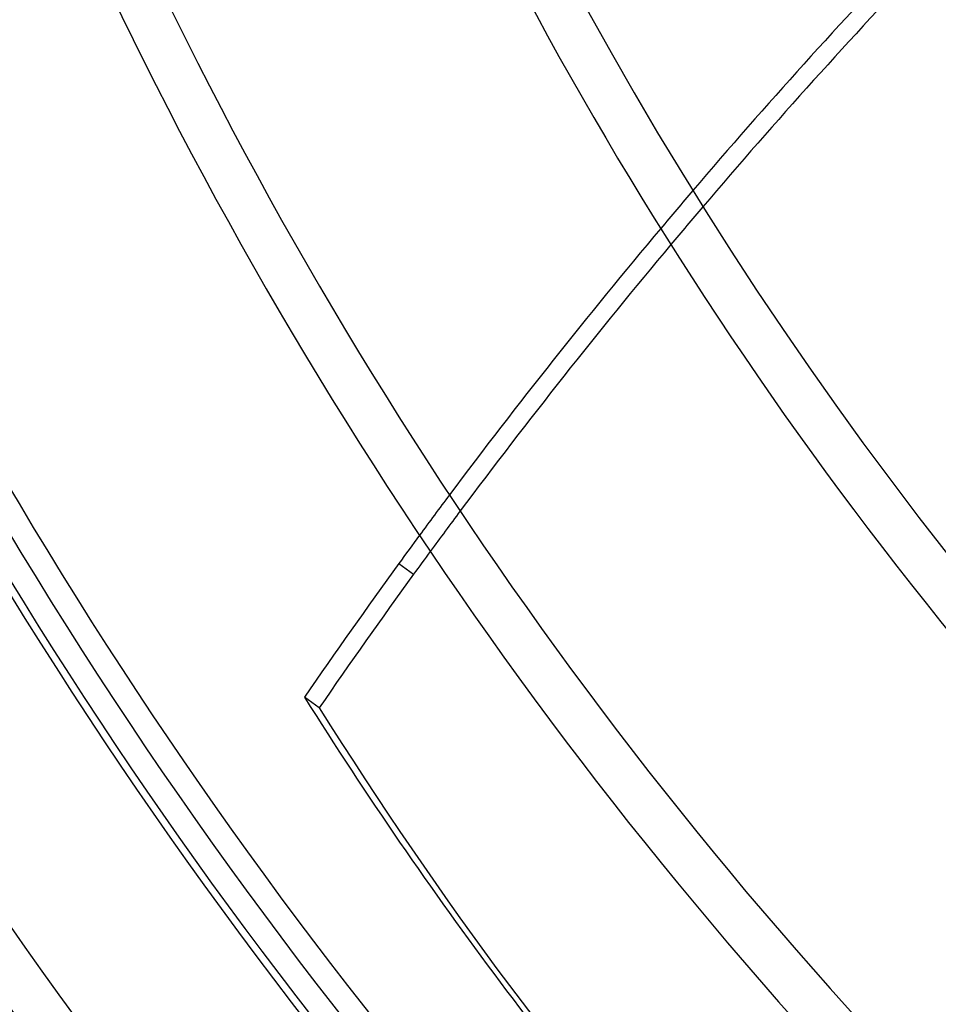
# Model space of a CAD drawing. Header units: millimetres. Extents: x -215 to 215, y -215 to 215.
# Tile 7 of 62: x -130 to -101, y -94 to -62. Entities that reach past the tile are written whole.
import ezdxf

# ---------------------------------------------------------------- set-up
doc = ezdxf.new("R2010")
doc.units = ezdxf.units.MM
doc.layers.add('MAIN-1', color=7, linetype='Continuous')
doc.layers.add('MAIN-2', color=7, linetype='Continuous')

msp = doc.modelspace()

# ---------------------------------------------------------------- linework, layer by layer
at = {"layer": 'MAIN-1'}
for p, q in [((-118.211, -79.449), (-117.736, -79.795)), ((-120.775, -84.098), (-121.25, -83.752))]:
    msp.add_line(p, q, dxfattribs=at)
for radius, start, end in [(168.512, 179.99998, 223.52747), (161, 179.99998, 223.37168), (160.887, 179.99998, 223.41689), (153.262, 179.99998, 223.33765), (141.368, 179.99998, 223.14542), (129.472, 179.99998, 222.97497), (117.578, 179.99998, 222.77002), (105.683, 179.99998, 222.51889), (166.988, 180.00002, 223.43007), (159.363, 180.00002, 223.35489), (151.738, 180.00002, 223.27222), (139.843, 180.00002, 223.1252), (127.948, 180.00002, 222.95084), (116.052, 180.00002, 222.74068), (104.157, 180.00002, 222.48257)]:
    msp.add_arc((0, 0), radius, start, end, dxfattribs=at)
for centre, major_axis, start_param, end_param in [((-14.406, -154.868), (-93.223, -128.31), -1.735903, -1.667375), ((-13.931, -155.214), (93.223, 128.31), 1.407234, 1.475681), ((-14.406, -154.868), (-93.223, -128.31), -1.657259, -1.588141), ((-13.931, -155.214), (93.223, 128.31), 1.485784, 1.554819), ((-14.406, -154.868), (-93.223, -128.31), -1.577921, -1.570796), ((-13.931, -155.214), (93.223, 128.31), 1.565027, 1.570796), ((-14.406, -154.868), (-93.223, -128.31), -1.570796, -1.537579), ((-13.931, -155.214), (93.223, 128.31), 1.570796, 1.604014), ((26.653, 37.185), (-114.198, -157.18), -0.314159, -0.175172), ((27.129, 36.84), (114.198, 157.18), 2.827433, 2.962751)]:
    msp.add_ellipse(centre, major_axis=major_axis, ratio=0.809017, start_param=start_param, end_param=end_param, dxfattribs=at)
at = {"layer": 'MAIN-2'}
for radius, end in [(162, 0), (153.5, 270.00002), (152.5, 270.00002)]:
    msp.add_arc((0, 0), radius, 179.99998, end, dxfattribs=at)
for centre, major_axis, start_param, end_param in [((-14.406, -154.868), (-93.223, -128.31), -1.667375, -1.657259), ((-13.931, -155.214), (93.223, 128.31), 1.475681, 1.485784), ((-14.406, -154.868), (-93.223, -128.31), -1.588141, -1.577921), ((-13.931, -155.214), (93.223, 128.31), 1.554819, 1.565027)]:
    msp.add_ellipse(centre, major_axis=major_axis, ratio=0.809017, start_param=start_param, end_param=end_param, dxfattribs=at)

doc.saveas('drawing.dxf')
